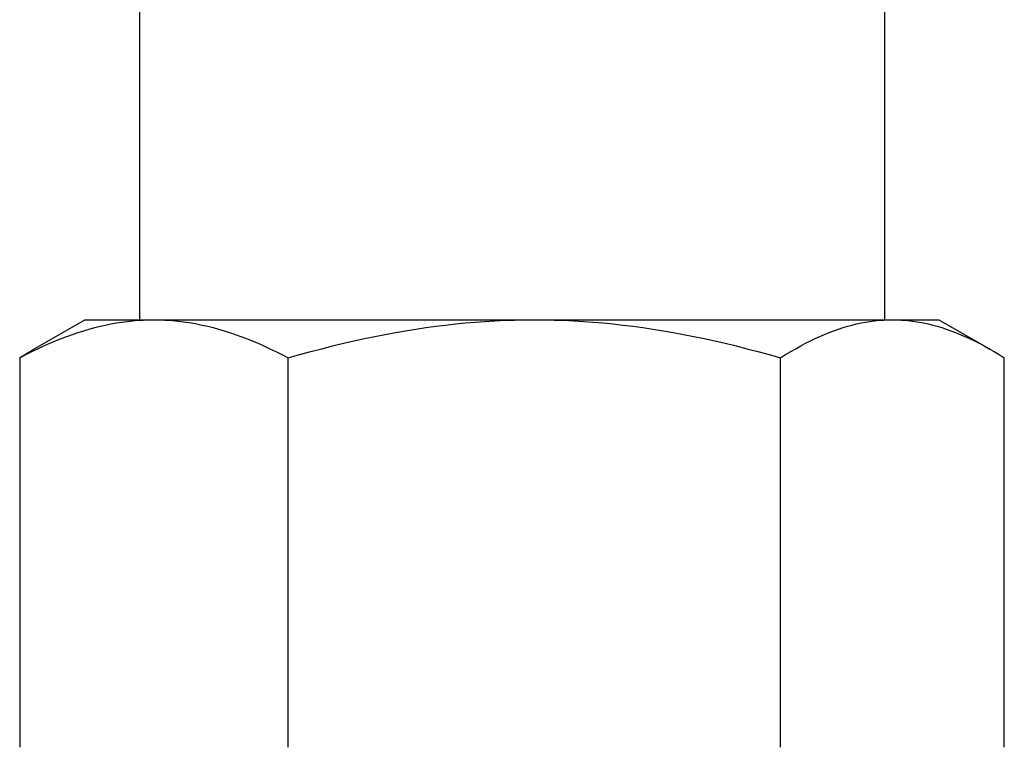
# Model space of a CAD drawing. Header units: millimetres. Extents: x 84 to 4102, y 9 to 486.
# Tile 3 of 15: x 315 to 347, y 317 to 341. Entities that reach past the tile are written whole.
import ezdxf

# ---------------------------------------------------------------- set-up
doc = ezdxf.new("R2010")
doc.units = ezdxf.units.MM
doc.layers.add('DETAIL', color=2, linetype='Continuous')

msp = doc.modelspace()

# ---------------------------------------------------------------- linework, layer by layer
at = {"layer": 'DETAIL'}
for p, q in [((318.834, 363.84), (318.834, 331.24)), ((342.834, 348.727), (342.834, 331.24)), ((317.084, 331.24), (315.401, 330.268)), ((317.084, 331.24), (319.302, 331.24)), ((319.302, 331.24), (331.553, 331.24)), ((331.553, 331.24), (343.085, 331.24)), ((343.085, 331.24), (344.584, 331.24)), ((344.584, 331.24), (346.266, 330.268)), ((314.978, 330.012), (314.978, 317.468)), ((323.625, 317.468), (323.625, 330.012)), ((339.481, 317.468), (339.481, 330.012)), ((346.689, 317.468), (346.689, 330.012))]:
    msp.add_line(p, q, dxfattribs=at)
at = {"layer": 'DETAIL', "flags": 128}
for points in [[(314.978, 330.012), (315.177, 330.115), (315.374, 330.214), (315.567, 330.307), (315.758, 330.396), (315.947, 330.48), (316.134, 330.559), (316.319, 330.633), (316.502, 330.703), (316.683, 330.768), (316.863, 330.829), (317.042, 330.886), (317.219, 330.938), (317.395, 330.987), (317.571, 331.03), (317.745, 331.07), (317.919, 331.106), (318.092, 331.137), (318.265, 331.164), (318.438, 331.187), (318.61, 331.206), (318.783, 331.221), (318.956, 331.231), (319.128, 331.238), (319.302, 331.24)], [(319.302, 331.24), (319.475, 331.238), (319.648, 331.231), (319.821, 331.221), (319.993, 331.206), (320.166, 331.187), (320.338, 331.164), (320.511, 331.137), (320.684, 331.106), (320.858, 331.07), (321.033, 331.03), (321.208, 330.987), (321.384, 330.938), (321.562, 330.886), (321.74, 330.829), (321.92, 330.768), (322.102, 330.703), (322.285, 330.633), (322.47, 330.559), (322.656, 330.48), (322.845, 330.396), (323.036, 330.307), (323.23, 330.214), (323.426, 330.115), (323.625, 330.012)], [(323.625, 330.012), (323.99, 330.115), (324.35, 330.214), (324.705, 330.307), (325.055, 330.396), (325.402, 330.48), (325.744, 330.559), (326.083, 330.633), (326.419, 330.703), (326.751, 330.768), (327.081, 330.829), (327.409, 330.886), (327.734, 330.938), (328.057, 330.987), (328.379, 331.03), (328.699, 331.07), (329.017, 331.106), (329.335, 331.137), (329.652, 331.164), (329.969, 331.187), (330.285, 331.206), (330.601, 331.221), (330.918, 331.231), (331.235, 331.238), (331.553, 331.24)], [(331.553, 331.24), (331.871, 331.238), (332.188, 331.231), (332.504, 331.221), (332.821, 331.206), (333.137, 331.187), (333.453, 331.164), (333.77, 331.137), (334.088, 331.106), (334.407, 331.07), (334.727, 331.03), (335.049, 330.987), (335.372, 330.938), (335.697, 330.886), (336.024, 330.829), (336.354, 330.768), (336.687, 330.703), (337.023, 330.633), (337.362, 330.559), (337.704, 330.48), (338.05, 330.396), (338.401, 330.307), (338.756, 330.214), (339.116, 330.115), (339.481, 330.012)], [(339.481, 330.012), (339.646, 330.115), (339.81, 330.214), (339.971, 330.307), (340.131, 330.396), (340.288, 330.48), (340.444, 330.559), (340.598, 330.633), (340.751, 330.703), (340.902, 330.768), (341.052, 330.829), (341.201, 330.886), (341.349, 330.938), (341.496, 330.987), (341.642, 331.03), (341.787, 331.07), (341.932, 331.106), (342.077, 331.137), (342.221, 331.164), (342.365, 331.187), (342.509, 331.206), (342.652, 331.221), (342.796, 331.231), (342.94, 331.238), (343.085, 331.24)], [(343.085, 331.24), (343.229, 331.238), (343.374, 331.231), (343.517, 331.221), (343.661, 331.206), (343.805, 331.187), (343.949, 331.164), (344.093, 331.137), (344.238, 331.106), (344.383, 331.07), (344.528, 331.03), (344.674, 330.987), (344.821, 330.938), (344.969, 330.886), (345.118, 330.829), (345.268, 330.768), (345.419, 330.703), (345.572, 330.633), (345.726, 330.559), (345.882, 330.48), (346.039, 330.396), (346.198, 330.307), (346.36, 330.214), (346.523, 330.115), (346.689, 330.012)], [(315.401, 330.268), (315.384, 330.258), (315.367, 330.248), (315.349, 330.238), (315.332, 330.228), (315.315, 330.218), (315.297, 330.207), (315.28, 330.197), (315.262, 330.187), (315.245, 330.176), (315.227, 330.166), (315.209, 330.155), (315.192, 330.144), (315.174, 330.134), (315.157, 330.123), (315.139, 330.112), (315.121, 330.101), (315.103, 330.09), (315.086, 330.079), (315.068, 330.068), (315.05, 330.057), (315.032, 330.046), (315.014, 330.034), (314.996, 330.023), (314.978, 330.012)]]:
    msp.add_lwpolyline(points, dxfattribs=at)

doc.saveas('drawing.dxf')
